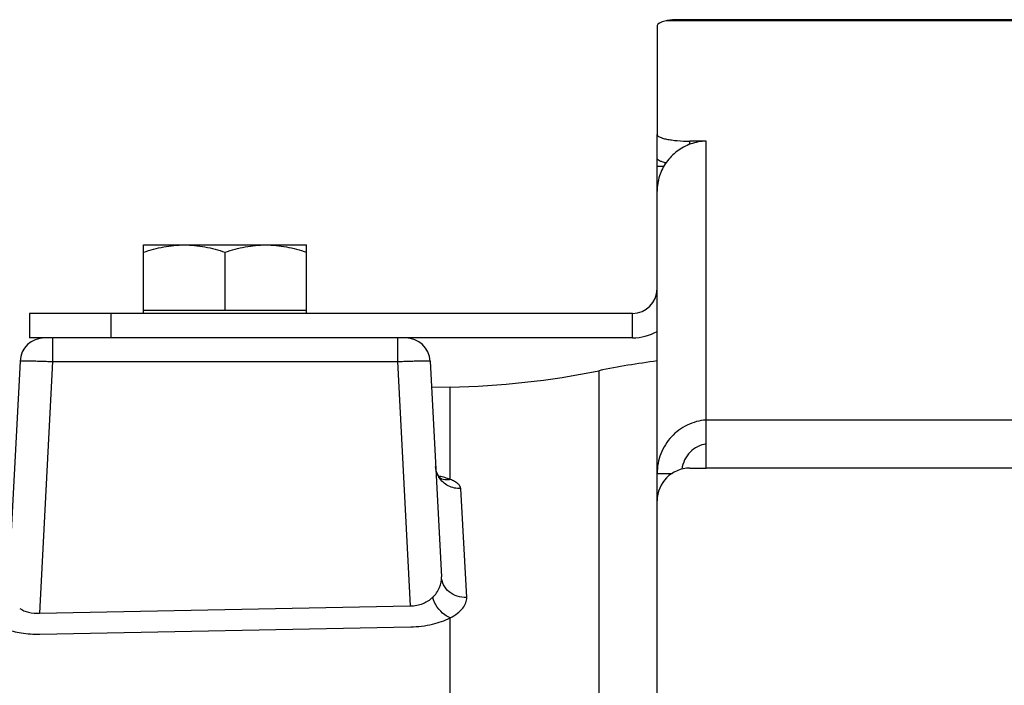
# Model space of a CAD drawing. Extents: x -1709 to 1181, y 8 to 1580.
# Tile 25 of 69: x -1003 to -942, y 929 to 970. Entities that reach past the tile are written whole.
import ezdxf

# ---------------------------------------------------------------- set-up
doc = ezdxf.new("R2010")
doc.units = 0
doc.header["$LTSCALE"] = 65.395
doc.layers.get('0').update_dxf_attribs({"linetype": 'CONTINUOUS'})
doc.layers.add('3_ALL_AXES', color=7, linetype='CONTINUOUS')

msp = doc.modelspace()

# ---------------------------------------------------------------- linework, layer by layer
at = {"color": 9, "linetype": 'CONTINUOUS'}
for p, q in [((-940.631, 969.594), (-963.082, 969.594)), ((-961.631, 962.022), (-961.631, 962.22)), ((-960.631, 945.126), (-960.631, 962.22)), ((-997.131, 951.66), (-997.131, 950.16)), ((-965.131, 950.16), (-965.131, 951.66)), ((-1000.708, 950.16), (-1000.708, 948.712)), ((-979.554, 950.16), (-979.554, 948.712)), ((-1000.708, 948.712), (-1001.516, 933.286)), ((-1000.708, 948.712), (-979.554, 948.712)), ((-979.554, 948.712), (-978.77, 933.739)), ((-967.199, 948.15), (-967.199, 770.725)), ((-976.321, 941.484), (-976.321, 947.149)), ((-836.631, 945.111), (-960.631, 945.111)), ((-836.631, 942.177), (-960.631, 942.177)), ((-975.31, 934.249), (-975.674, 940.923)), ((-976.321, 806.414), (-976.321, 933.007))]:
    msp.add_line(p, q, dxfattribs=at)
at = {"color": 3, "linetype": 'CONTINUOUS'}
for p, q in [((-940.631, 969.66), (-961.631, 969.66)), ((-963.631, 969.301), (-963.631, 962.636)), ((-960.631, 962.22), (-961.631, 962.22)), ((-963.631, 848.91), (-963.631, 961.169)), ((-965.131, 951.66), (-1002.131, 951.66)), ((-960.631, 942.177), (-960.631, 945.126)), ((-961.631, 942.177), (-960.631, 942.177))]:
    msp.add_line(p, q, dxfattribs=at)
at = {"color": 7, "linetype": 'CONTINUOUS'}
for p, q in [((-963.631, 961.169), (-963.631, 962.636)), ((-963.631, 960.687), (-963.215, 960.687)), ((-995.131, 951.66), (-995.131, 951.86)), ((-995.131, 951.86), (-985.131, 951.86)), ((-985.131, 951.66), (-985.131, 951.86)), ((-1002.131, 951.66), (-1002.131, 950.16)), ((-1000.708, 950.16), (-1002.131, 950.16)), ((-965.131, 950.16), (-1000.667, 950.16)), ((-963.631, 941.858), (-962.712, 941.858))]:
    msp.add_line(p, q, dxfattribs=at)
at = {"color": 6, "linetype": 'CONTINUOUS'}
for p, q in [((-1000.708, 950.16), (-1000.667, 950.16)), ((-1002.706, 948.738), (-1003.434, 934.832)), ((-977.557, 948.738), (-976.864, 935.527)), ((-976.321, 947.149), (-977.472, 947.129)), ((-976.831, 941.494), (-976.83, 941.494))]:
    msp.add_line(p, q, dxfattribs=at)
at = {"color": 2, "linetype": 'CONTINUOUS'}
for p, q in [((-1001.516, 933.286), (-978.77, 933.739)), ((-1001.49, 932.001), (-978.744, 932.454))]:
    msp.add_line(p, q, dxfattribs=at)
at = {"color": 6, "linetype": 'CONTINUOUS'}
for points in [[(-977.035, 941.711), (-977.079, 941.783), (-977.12, 941.865), (-977.157, 941.958), (-977.186, 942.058), (-977.207, 942.165), (-977.218, 942.275)], [(-976.83, 941.494), (-976.833, 941.496), (-976.842, 941.502), (-976.86, 941.515), (-976.884, 941.535), (-976.914, 941.563), (-976.951, 941.601), (-976.992, 941.65), (-977.035, 941.711)]]:
    msp.add_lwpolyline(points, dxfattribs=at)
at = {"color": 3, "linetype": 'CONTINUOUS'}
for centre, radius, start, end in [((-960.54, 959.112), 3.109, 91.68175, 109.38861), ((-965.131, 953.16), 1.5, 270, 360), ((-961.631, 940.177), 2, 90, 180)]:
    msp.add_arc(centre, radius, start, end, dxfattribs=at)
at = {"color": 6, "linetype": 'CONTINUOUS'}
for centre, radius, start, end in [((-1001.208, 948.66), 1.5, 90.00001, 177), ((-979.055, 948.66), 1.5, 3, 90), ((-957.204, 899.16), 50, 97.38586, 101.5308), ((-977.194, 997.141), 50, 271, 281.5308)]:
    msp.add_arc(centre, radius, start, end, dxfattribs=at)
at = {"color": 7, "linetype": 'CONTINUOUS'}
msp.add_arc((-965.131, 953.16), 3, 270, 300, dxfattribs=at)
at = {"color": 9, "linetype": 'CONTINUOUS'}
for centre, radius, start, end in [((-978.217, 935.95), 5.859, 76.95807, 78.16376), ((-978.058, 936.635), 5.156, 75.16055, 76.97057)]:
    msp.add_arc(centre, radius, start, end, dxfattribs=at)
at = {"color": 3, "linetype": 'CONTINUOUS'}
msp.add_ellipse((-961.631, 969.301), major_axis=(2, 0), ratio=0.212557, start_param=2.382681, end_param=3.141593, dxfattribs=at)
for points, knots in [([(-961.631, 969.66), (-961.895, 969.66), (-962.277, 969.662), (-962.762, 969.644), (-962.982, 969.617), (-963.082, 969.594)], [0, 0, 0, 0, 0.543807, 0.787648, 1, 1, 1, 1]), ([(-963.631, 962.636), (-963.631, 962.606), (-963.587, 962.534), (-963.463, 962.464), (-963.277, 962.395), (-963.029, 962.335), (-962.729, 962.285), (-962.258, 962.234), (-961.887, 962.22), (-961.631, 962.22)], [0, 0, 0, 0, 0.042664, 0.108242, 0.202495, 0.324445, 0.470572, 0.635924, 1, 1, 1, 1]), ([(-961.572, 962.045), (-961.869, 961.941), (-962.433, 961.639), (-963.102, 960.954), (-963.532, 960.099), (-963.631, 959.467), (-963.631, 959.153)], [0, 0, 0, 0, 0.250122, 0.500392, 0.750349, 1, 1, 1, 1]), ([(-960.631, 945.126), (-961.026, 945.098), (-961.82, 944.884), (-962.811, 944.149), (-963.476, 943.092), (-963.631, 942.267), (-963.631, 941.858)], [0, 0, 0, 0, 0.245061, 0.494661, 0.746805, 1, 1, 1, 1])]:
    msp.add_open_spline(points, degree=3, knots=knots, dxfattribs=at)
at = {"color": 7, "linetype": 'CONTINUOUS'}
for points, knots in [([(-963.092, 960.885), (-963.169, 960.902), (-963.306, 960.937), (-963.477, 961.004), (-963.591, 961.072), (-963.631, 961.14), (-963.631, 961.169)], [0, 0, 0, 0, 0.374176, 0.663314, 0.8657, 1, 1, 1, 1]), ([(-960.631, 943.659), (-960.811, 943.633), (-961.172, 943.516), (-961.633, 943.173), (-961.971, 942.691), (-962.087, 942.31), (-962.113, 942.116)], [0, 0, 0, 0, 0.239131, 0.487299, 0.741823, 1, 1, 1, 1])]:
    msp.add_open_spline(points, degree=3, knots=knots, dxfattribs=at)
at = {"color": 9, "linetype": 'CONTINUOUS'}
for points, knots in [([(-1002.706, 948.738), (-1002.706, 948.742), (-1002.687, 948.744), (-1002.663, 948.748), (-1002.612, 948.75), (-1002.547, 948.752), (-1002.463, 948.754), (-1002.319, 948.754), (-1002.102, 948.752), (-1001.803, 948.747), (-1001.462, 948.738), (-1001.092, 948.726), (-1000.838, 948.717), (-1000.708, 948.712)], [0, 0, 0, 0, 0.005475, 0.020096, 0.04405, 0.077161, 0.119123, 0.169547, 0.293777, 0.445107, 0.61775, 0.805097, 1, 1, 1, 1]), ([(-979.554, 948.712), (-979.425, 948.717), (-979.17, 948.726), (-978.8, 948.738), (-978.46, 948.747), (-978.161, 948.752), (-977.943, 948.754), (-977.799, 948.754), (-977.715, 948.752), (-977.65, 948.75), (-977.6, 948.748), (-977.576, 948.744), (-977.557, 948.742), (-977.557, 948.738)], [0, 0, 0, 0, 0.194864, 0.382194, 0.554841, 0.706179, 0.830417, 0.880847, 0.922816, 0.955933, 0.979896, 0.994522, 1, 1, 1, 1]), ([(-975.674, 940.923), (-975.937, 940.914), (-976.47, 941.03), (-976.875, 941.4), (-977.011, 941.618)], [0, 0, 0, 0, 0.505232, 1, 1, 1, 1]), ([(-976.321, 941.484), (-976.353, 941.496), (-976.489, 941.548), (-976.629, 941.59), (-976.737, 941.619)], [0, 0, 0, 0, 0.232807, 1, 1, 1, 1]), ([(-976.321, 941.484), (-976.366, 941.474), (-976.544, 941.448), (-976.729, 941.468), (-976.855, 941.51)], [0, 0, 0, 0, 0.25755, 1, 1, 1, 1]), ([(-975.674, 940.923), (-975.677, 940.977), (-975.718, 941.094), (-975.856, 941.242), (-976.063, 941.375), (-976.228, 941.448), (-976.321, 941.484)], [0, 0, 0, 0, 0.180398, 0.396243, 0.667355, 1, 1, 1, 1]), ([(-977.396, 934.258), (-977.215, 934.426), (-976.936, 934.826), (-976.853, 935.305), (-976.864, 935.527)], [0, 0, 0, 0, 0.52643, 1, 1, 1, 1]), ([(-975.31, 934.249), (-975.503, 934.241), (-975.891, 934.292), (-976.398, 934.563), (-976.756, 934.994), (-976.855, 935.351), (-976.864, 935.527)], [0, 0, 0, 0, 0.261391, 0.516201, 0.761544, 1, 1, 1, 1]), ([(-976.321, 933.007), (-976.164, 933.086), (-975.883, 933.257), (-975.55, 933.566), (-975.345, 933.899), (-975.304, 934.139), (-975.31, 934.249)], [0, 0, 0, 0, 0.314723, 0.580315, 0.803486, 1, 1, 1, 1])]:
    msp.add_open_spline(points, degree=3, knots=knots, dxfattribs=at)
msp.add_open_spline([(-977.011, 941.618), (-977.112, 941.781), (-977.181, 941.97), (-977.207, 942.16)], degree=3, dxfattribs=at)
at = {"color": 2, "linetype": 'CONTINUOUS'}
for points, knots in [([(-978.77, 933.739), (-978.505, 933.738), (-978, 933.829), (-977.567, 934.099), (-977.396, 934.258)], [0, 0, 0, 0, 0.532201, 1, 1, 1, 1]), ([(-976.321, 933.007), (-976.441, 933.051), (-976.934, 933.33), (-977.269, 933.845), (-977.396, 934.258)], [0, 0, 0, 0, 0.228504, 1, 1, 1, 1]), ([(-1002.728, 933.585), (-1002.562, 933.474), (-1002.167, 933.303), (-1001.738, 933.27), (-1001.516, 933.286)], [0, 0, 0, 0, 0.473935, 1, 1, 1, 1]), ([(-978.744, 932.454), (-978.296, 932.462), (-977.462, 932.559), (-976.663, 932.828), (-976.321, 933.007)], [0, 0, 0, 0, 0.537495, 1, 1, 1, 1]), ([(-1003.621, 932.333), (-1003.302, 932.212), (-1002.595, 932.039), (-1001.871, 931.994), (-1001.49, 932.001)], [0, 0, 0, 0, 0.472234, 1, 1, 1, 1])]:
    msp.add_open_spline(points, degree=3, knots=knots, dxfattribs=at)
at = {"layer": '3_ALL_AXES', "color": 7, "linetype": 'CONTINUOUS'}
for p, q in [((-995.131, 951.86), (-995.131, 955.86)), ((-995.131, 955.86), (-985.131, 955.86)), ((-985.131, 951.86), (-985.131, 955.86)), ((-990.131, 951.86), (-990.131, 955.413))]:
    msp.add_line(p, q, dxfattribs=at)
for points, knots in [([(-995.131, 955.413), (-994.727, 955.548), (-994.109, 955.717), (-993.267, 955.839), (-992.843, 955.86), (-992.631, 955.86)], [0, 0, 0, 0, 0.501603, 0.751076, 1, 1, 1, 1]), ([(-992.631, 955.86), (-992.42, 955.86), (-991.996, 955.839), (-991.154, 955.717), (-990.536, 955.548), (-990.131, 955.413)], [0, 0, 0, 0, 0.248924, 0.498397, 1, 1, 1, 1]), ([(-990.131, 955.413), (-989.727, 955.548), (-989.109, 955.717), (-988.267, 955.839), (-987.843, 955.86), (-987.631, 955.86)], [0, 0, 0, 0, 0.501603, 0.751076, 1, 1, 1, 1]), ([(-987.631, 955.86), (-987.42, 955.86), (-986.996, 955.839), (-986.154, 955.717), (-985.536, 955.548), (-985.131, 955.413)], [0, 0, 0, 0, 0.248924, 0.498397, 1, 1, 1, 1])]:
    msp.add_open_spline(points, degree=3, knots=knots, dxfattribs=at)

doc.saveas('drawing.dxf')
